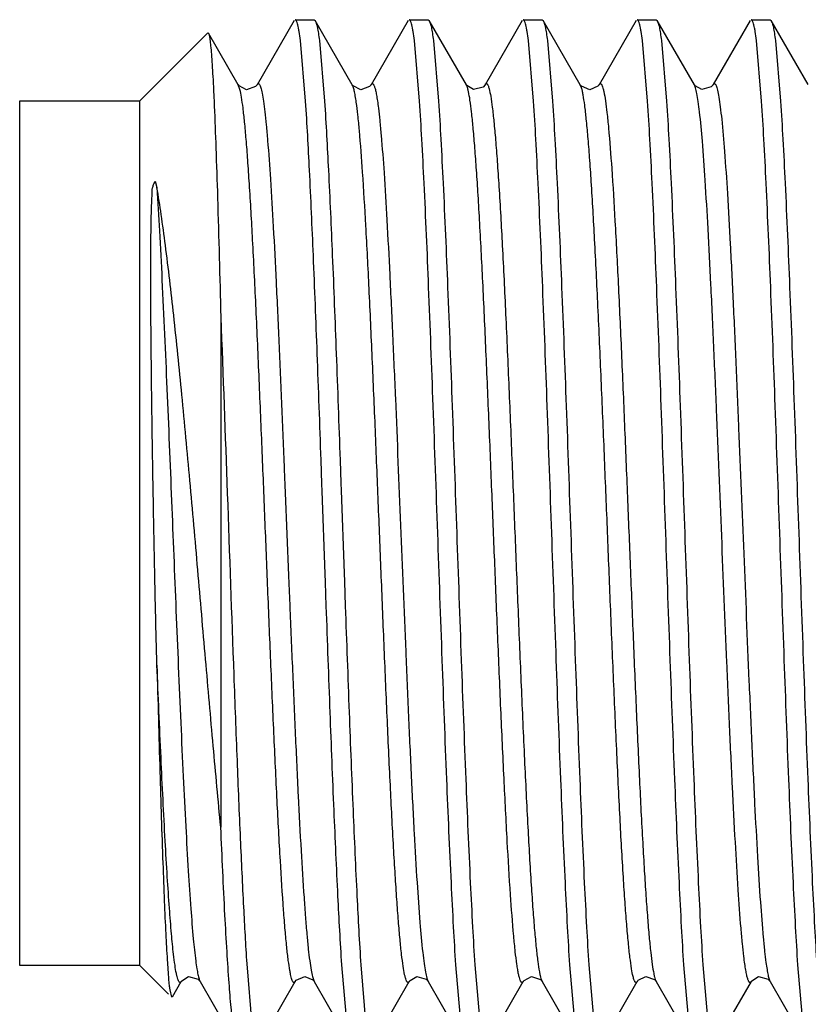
# Model space of a CAD drawing. Header units: inches. Extents: x 0 to 22, y 0 to 17.
# Tile 16 of 47: x 8.199 to 8.391, y 8.894 to 9.134. Entities that reach past the tile are written whole.
import ezdxf

# ---------------------------------------------------------------- set-up
doc = ezdxf.new("R2010")
doc.units = ezdxf.units.IN
doc.header["$LTSCALE"] = 1.21
doc.header["$MEASUREMENT"] = 0
doc.layers.get('0').update_dxf_attribs({"linetype": 'CONTINUOUS'})

msp = doc.modelspace()

# ---------------------------------------------------------------- linework, layer by layer
at = {"color": 7, "linetype": 'CONTINUOUS'}
for p, q in [((8.26575, 9.13355), (8.25673, 9.11796)), ((8.26602, 9.13378), (8.27064, 9.13378)), ((8.27064, 9.13378), (8.27091, 9.13355)), ((8.27992, 9.11796), (8.27091, 9.13355)), ((8.29352, 9.13355), (8.2845, 9.11796)), ((8.29379, 9.13378), (8.29841, 9.13378)), ((8.29841, 9.13378), (8.29868, 9.13356)), ((8.30771, 9.11795), (8.29868, 9.13356)), ((8.32131, 9.13355), (8.31229, 9.11796)), ((8.32157, 9.13378), (8.32619, 9.13378)), ((8.32619, 9.13378), (8.32646, 9.13355)), ((8.33548, 9.11796), (8.32646, 9.13355)), ((8.34908, 9.13355), (8.34006, 9.11796)), ((8.34935, 9.13378), (8.35397, 9.13378)), ((8.35397, 9.13378), (8.35424, 9.13355)), ((8.36326, 9.11796), (8.35424, 9.13355)), ((8.37686, 9.13356), (8.36785, 9.11798)), ((8.37713, 9.13378), (8.38175, 9.13378)), ((8.38175, 9.13378), (8.38201, 9.13356)), ((8.39102, 9.11798), (8.38201, 9.13356)), ((8.2447, 9.1306), (8.22813, 9.11403)), ((8.2447, 9.1306), (8.24487, 9.13053)), ((8.25215, 9.11796), (8.24487, 9.13053)), ((8.26854, 9.11394), (8.26728, 9.12872)), ((8.2719, 9.12872), (8.27316, 9.11394)), ((8.29632, 9.11394), (8.29506, 9.12872)), ((8.29968, 9.12872), (8.30094, 9.11393)), ((8.3241, 9.11394), (8.32283, 9.12872)), ((8.32745, 9.12872), (8.32872, 9.11394)), ((8.35187, 9.11394), (8.35061, 9.12872)), ((8.35523, 9.12872), (8.35649, 9.11394)), ((8.37965, 9.11394), (8.37839, 9.12872)), ((8.38301, 9.12872), (8.38427, 9.11393)), ((8.25217, 9.11792), (8.25214, 9.11796)), ((8.27998, 9.11788), (8.27992, 9.11796)), ((8.33553, 9.11787), (8.33548, 9.11796)), ((8.36329, 9.11792), (8.36326, 9.11796)), ((8.36784, 9.11796), (8.36785, 9.11798)), ((8.19888, 8.90353), (8.19888, 9.11403)), ((8.19888, 9.11403), (8.22813, 9.11403)), ((8.22813, 8.90353), (8.22813, 9.11403)), ((8.23189, 9.09445), (8.23233, 9.09291)), ((8.24788, 9.06139), (8.24788, 8.93714)), ((8.27253, 9.0208), (8.27233, 9.02657)), ((8.27695, 9.02657), (8.27715, 9.02096)), ((8.2726, 9.01895), (8.27253, 9.0208)), ((8.27331, 8.99883), (8.2726, 9.01895)), ((8.27715, 9.02096), (8.27721, 9.01911)), ((8.27721, 9.01911), (8.27793, 8.999)), ((8.27338, 8.99684), (8.27331, 8.99883)), ((8.27793, 8.999), (8.278, 8.997)), ((8.27359, 8.99099), (8.27338, 8.99684)), ((8.278, 8.997), (8.27821, 8.99099)), ((8.2542, 8.90392), (8.25547, 8.88899)), ((8.22813, 8.90353), (8.19888, 8.90353)), ((8.22813, 8.90353), (8.23516, 8.8965)), ((8.27864, 8.88885), (8.27738, 8.90363)), ((8.282, 8.90362), (8.28326, 8.88884)), ((8.30642, 8.88885), (8.30516, 8.90363)), ((8.30978, 8.90362), (8.31104, 8.88884)), ((8.3342, 8.88885), (8.33294, 8.90363)), ((8.33756, 8.90362), (8.33882, 8.88884)), ((8.36198, 8.88885), (8.36071, 8.90363)), ((8.36533, 8.90362), (8.3666, 8.88884)), ((8.38975, 8.88885), (8.38849, 8.90363)), ((8.23518, 8.90009), (8.23534, 8.8985)), ((8.23608, 8.89584), (8.23826, 8.8996)), ((8.24235, 8.90017), (8.24264, 8.89988)), ((8.24264, 8.89988), (8.24283, 8.89961)), ((8.24284, 8.8996), (8.25186, 8.88401)), ((8.25702, 8.88401), (8.26604, 8.8996)), ((8.27054, 8.89973), (8.27062, 8.8996)), ((8.27062, 8.8996), (8.27963, 8.88401)), ((8.2848, 8.88402), (8.29381, 8.8996)), ((8.29821, 8.89986), (8.29839, 8.89961)), ((8.29839, 8.8996), (8.30741, 8.88401)), ((8.31257, 8.88401), (8.32159, 8.89961)), ((8.32603, 8.89981), (8.32617, 8.89961)), ((8.32617, 8.8996), (8.32618, 8.89958)), ((8.32618, 8.89958), (8.33519, 8.88401)), ((8.34035, 8.88401), (8.34936, 8.89958)), ((8.34937, 8.89959), (8.34936, 8.89958)), ((8.35381, 8.89981), (8.35395, 8.89961)), ((8.35395, 8.8996), (8.36297, 8.88401)), ((8.36813, 8.88402), (8.37715, 8.8996)), ((8.38153, 8.89988), (8.38172, 8.89961)), ((8.38173, 8.8996), (8.39074, 8.88402)), ((8.23546, 8.89754), (8.23589, 8.89577))]:
    msp.add_line(p, q, dxfattribs=at)
at = {"color": 9, "linetype": 'CONTINUOUS'}
for p, q in [((8.25256, 9.11676), (8.25215, 9.11796)), ((8.30787, 9.11759), (8.3077, 9.11797)), ((8.33579, 9.11716), (8.33548, 9.11796)), ((8.26335, 9.02431), (8.26351, 9.02042)), ((8.26351, 9.02042), (8.26358, 9.01859)), ((8.26358, 9.01859), (8.2644, 8.99848)), ((8.2644, 8.99848), (8.26448, 8.99648)), ((8.26448, 8.99648), (8.2647, 8.99111)), ((8.2702, 8.90078), (8.27062, 8.8996)), ((8.32588, 8.90033), (8.32617, 8.89961)), ((8.35373, 8.90012), (8.35395, 8.89961))]:
    msp.add_line(p, q, dxfattribs=at)
at = {"color": 7, "linetype": 'CONTINUOUS'}
for points in [[(8.25672, 9.11795), (8.25634, 9.11748), (8.25412, 9.11674), (8.25232, 9.11771), (8.25217, 9.11792)], [(8.2845, 9.11796), (8.28413, 9.11749), (8.282, 9.11673), (8.28015, 9.11765), (8.27998, 9.11788)], [(8.31228, 9.11795), (8.3118, 9.11739), (8.30943, 9.11678), (8.30784, 9.11776), (8.30771, 9.11795)], [(8.34006, 9.11796), (8.33978, 9.11759), (8.33778, 9.11673), (8.33573, 9.11762), (8.33553, 9.11787)], [(8.36783, 9.11795), (8.36738, 9.11742), (8.36512, 9.11676), (8.36343, 9.11771), (8.36329, 9.11792)], [(8.23825, 8.8996), (8.23839, 8.8998), (8.23998, 8.90078), (8.24235, 8.90017)], [(8.26604, 8.8996), (8.26628, 8.89994), (8.26834, 8.90084), (8.27034, 8.89997), (8.27054, 8.89973)], [(8.29381, 8.8996), (8.29399, 8.89986), (8.29568, 8.90081), (8.29794, 8.90015), (8.29821, 8.89986)], [(8.32159, 8.8996), (8.32177, 8.89986), (8.32356, 8.90082), (8.32578, 8.90009), (8.32603, 8.89981)], [(8.34937, 8.8996), (8.34959, 8.89992), (8.35144, 8.90083), (8.35357, 8.90008), (8.35381, 8.89981)], [(8.37714, 8.8996), (8.37728, 8.8998), (8.37887, 8.90078), (8.38124, 8.90017), (8.38153, 8.89988)]]:
    msp.add_lwpolyline(points, dxfattribs=at)
for centre, radius, start, end in [((8.27878, 8.90342), 0.04372, 186.4695, 187.249), ((8.26685, 8.90192), 0.0317, 187.2782, 187.9415)]:
    msp.add_arc(centre, radius, start, end, dxfattribs=at)
for points, knots in [([(8.26728, 9.12872), (8.26718, 9.12946), (8.26704, 9.13048), (8.26682, 9.13174), (8.26666, 9.13246), (8.26651, 9.13302), (8.26638, 9.13338), (8.26626, 9.13359), (8.26617, 9.13372), (8.26608, 9.13378), (8.26602, 9.13378)], [0, 0, 0, 0, 0.419291, 0.585665, 0.723188, 0.832018, 0.912649, 0.942832, 0.966772, 1, 1, 1, 1]), ([(8.27091, 9.13355), (8.27095, 9.13346), (8.27105, 9.13326), (8.27123, 9.13271), (8.27144, 9.13178), (8.27168, 9.13038), (8.27182, 9.12931), (8.2719, 9.12872)], [0, 0, 0, 0, 0.059008, 0.136372, 0.347763, 0.63562, 1, 1, 1, 1]), ([(8.29506, 9.12872), (8.29496, 9.12946), (8.29482, 9.13048), (8.2946, 9.13174), (8.29444, 9.13246), (8.29429, 9.13302), (8.29415, 9.13338), (8.29404, 9.13359), (8.29395, 9.13372), (8.29385, 9.13378), (8.29379, 9.13378)], [0, 0, 0, 0, 0.419289, 0.585663, 0.723186, 0.832016, 0.912647, 0.942831, 0.966772, 1, 1, 1, 1]), ([(8.29868, 9.13356), (8.29873, 9.13347), (8.29882, 9.13327), (8.299, 9.13272), (8.29922, 9.13179), (8.29946, 9.13039), (8.2996, 9.12931), (8.29968, 9.12872)], [0, 0, 0, 0, 0.058513, 0.135477, 0.346497, 0.634642, 1, 1, 1, 1]), ([(8.32283, 9.12872), (8.32274, 9.12946), (8.3226, 9.13048), (8.32237, 9.13174), (8.32222, 9.13246), (8.32206, 9.13302), (8.32193, 9.13338), (8.32181, 9.13359), (8.32172, 9.13372), (8.32163, 9.13378), (8.32157, 9.13378)], [0, 0, 0, 0, 0.419467, 0.585926, 0.723525, 0.832411, 0.913055, 0.943214, 0.967092, 1, 1, 1, 1]), ([(8.32646, 9.13354), (8.32651, 9.13346), (8.3266, 9.13325), (8.32678, 9.13271), (8.32699, 9.13178), (8.32723, 9.13038), (8.32738, 9.12931), (8.32745, 9.12872)], [0, 0, 0, 0, 0.059152, 0.136625, 0.348108, 0.635882, 1, 1, 1, 1]), ([(8.35061, 9.12872), (8.35052, 9.12946), (8.35038, 9.13048), (8.35015, 9.13174), (8.35, 9.13246), (8.34984, 9.13302), (8.34971, 9.13338), (8.34959, 9.13359), (8.3495, 9.13372), (8.34941, 9.13378), (8.34935, 9.13378)], [0, 0, 0, 0, 0.419279, 0.585652, 0.723175, 0.832007, 0.912642, 0.942827, 0.96677, 1, 1, 1, 1]), ([(8.35423, 9.13355), (8.35428, 9.13347), (8.35437, 9.13326), (8.35455, 9.13272), (8.35477, 9.13179), (8.35501, 9.13038), (8.35516, 9.12932), (8.35523, 9.12872)], [0, 0, 0, 0, 0.058704, 0.135863, 0.347109, 0.635143, 1, 1, 1, 1]), ([(8.37839, 9.12872), (8.3783, 9.12946), (8.37816, 9.13048), (8.37793, 9.13174), (8.37778, 9.13246), (8.37763, 9.13302), (8.37749, 9.13338), (8.37737, 9.13359), (8.37728, 9.13372), (8.37719, 9.13378), (8.37713, 9.13378)], [0, 0, 0, 0, 0.419079, 0.585359, 0.722804, 0.831581, 0.912208, 0.942423, 0.966434, 1, 1, 1, 1]), ([(8.38201, 9.13356), (8.38206, 9.13347), (8.38216, 9.13327), (8.38234, 9.13272), (8.38255, 9.13179), (8.38279, 9.13039), (8.38293, 9.12931), (8.38301, 9.12872)], [0, 0, 0, 0, 0.058513, 0.135476, 0.346496, 0.634641, 1, 1, 1, 1]), ([(8.24487, 9.13053), (8.24491, 9.13046), (8.24498, 9.13028), (8.24506, 9.12994), (8.24515, 9.12947), (8.24528, 9.12862), (8.24543, 9.12724), (8.2456, 9.12523), (8.24578, 9.12275), (8.24595, 9.11981), (8.24612, 9.11643), (8.24624, 9.11402), (8.24629, 9.11275)], [0, 0, 0, 0, 0.013114, 0.032766, 0.059099, 0.092155, 0.178432, 0.291489, 0.430891, 0.595931, 0.785879, 1, 1, 1, 1]), ([(8.24629, 9.11275), (8.24644, 9.10935), (8.24672, 9.10191), (8.24728, 9.08479), (8.24764, 9.07107), (8.24788, 9.06139)], [0, 0, 0, 0, 0.198543, 0.43481, 1, 1, 1, 1]), ([(8.27233, 9.02657), (8.27202, 9.0352), (8.27142, 9.0518), (8.2705, 9.07533), (8.26959, 9.09583), (8.26891, 9.10835), (8.26854, 9.11394)], [0, 0, 0, 0, 0.296287, 0.569751, 0.807939, 1, 1, 1, 1]), ([(8.27316, 9.11394), (8.27353, 9.10835), (8.2742, 9.09583), (8.27512, 9.07533), (8.27604, 9.0518), (8.27664, 9.0352), (8.27695, 9.02657)], [0, 0, 0, 0, 0.192062, 0.430251, 0.703715, 1, 1, 1, 1]), ([(8.30516, 8.90363), (8.30496, 8.90671), (8.30456, 8.91336), (8.3038, 8.92845), (8.30287, 8.95011), (8.30181, 8.97851), (8.30074, 9.00878), (8.29967, 9.03906), (8.2986, 9.06745), (8.29768, 9.08912), (8.29691, 9.1042), (8.29652, 9.11086), (8.29632, 9.11394)], [0, 0, 0, 0, 0.04399, 0.095061, 0.215228, 0.353058, 0.500002, 0.646946, 0.784775, 0.904941, 0.956011, 1, 1, 1, 1]), ([(8.30094, 9.11393), (8.30114, 9.11085), (8.30153, 9.10419), (8.3023, 9.08911), (8.30322, 9.06744), (8.30429, 9.03905), (8.30536, 9.00877), (8.30643, 8.9785), (8.30749, 8.95011), (8.30842, 8.92844), (8.30918, 8.91336), (8.30958, 8.9067), (8.30978, 8.90362)], [0, 0, 0, 0, 0.043994, 0.095068, 0.21524, 0.353072, 0.500017, 0.646959, 0.784785, 0.904946, 0.956013, 1, 1, 1, 1]), ([(8.33294, 8.90363), (8.33273, 8.90671), (8.33234, 8.91337), (8.33158, 8.92845), (8.33065, 8.95012), (8.32959, 8.97852), (8.32852, 9.00879), (8.32745, 9.03906), (8.32638, 9.06746), (8.32546, 9.08912), (8.32469, 9.1042), (8.3243, 9.11086), (8.3241, 9.11394)], [0, 0, 0, 0, 0.043994, 0.095068, 0.21524, 0.353072, 0.500017, 0.646959, 0.784785, 0.904946, 0.956013, 1, 1, 1, 1]), ([(8.32872, 9.11394), (8.32892, 9.11086), (8.32931, 9.1042), (8.33008, 9.08912), (8.331, 9.06745), (8.33207, 9.03905), (8.33314, 9.00878), (8.33421, 8.97851), (8.33527, 8.95011), (8.33619, 8.92845), (8.33696, 8.91336), (8.33735, 8.9067), (8.33756, 8.90362)], [0, 0, 0, 0, 0.04399, 0.095061, 0.215228, 0.353058, 0.500003, 0.646947, 0.784775, 0.904941, 0.956011, 1, 1, 1, 1]), ([(8.36071, 8.90363), (8.36051, 8.90671), (8.36012, 8.91336), (8.35935, 8.92845), (8.35843, 8.95011), (8.35736, 8.97851), (8.35629, 9.00878), (8.35522, 9.03906), (8.35416, 9.06745), (8.35324, 9.08912), (8.35247, 9.1042), (8.35208, 9.11086), (8.35187, 9.11394)], [0, 0, 0, 0, 0.04399, 0.09506, 0.215228, 0.353057, 0.500001, 0.646946, 0.784775, 0.904941, 0.95601, 1, 1, 1, 1]), ([(8.35649, 9.11394), (8.3567, 9.11086), (8.35709, 9.1042), (8.35785, 9.08912), (8.35878, 9.06745), (8.35984, 9.03905), (8.36091, 9.00878), (8.36198, 8.97851), (8.36305, 8.95011), (8.36397, 8.92845), (8.36474, 8.91336), (8.36513, 8.9067), (8.36533, 8.90362)], [0, 0, 0, 0, 0.04399, 0.09506, 0.215228, 0.353057, 0.500002, 0.646946, 0.784775, 0.904941, 0.95601, 1, 1, 1, 1]), ([(8.38849, 8.90363), (8.38829, 8.90671), (8.3879, 8.91336), (8.38713, 8.92845), (8.38621, 8.95011), (8.38514, 8.97851), (8.38407, 9.00878), (8.383, 9.03906), (8.38193, 9.06745), (8.38101, 9.08912), (8.38025, 9.1042), (8.37985, 9.11086), (8.37965, 9.11394)], [0, 0, 0, 0, 0.04399, 0.095061, 0.215228, 0.353058, 0.500002, 0.646947, 0.784775, 0.904941, 0.956011, 1, 1, 1, 1]), ([(8.38427, 9.11393), (8.38447, 9.11085), (8.38486, 9.10419), (8.38563, 9.08911), (8.38655, 9.06744), (8.38762, 9.03905), (8.38869, 9.00877), (8.38976, 8.9785), (8.39083, 8.95011), (8.39175, 8.92844), (8.39252, 8.91336), (8.39291, 8.9067), (8.39311, 8.90362)], [0, 0, 0, 0, 0.043994, 0.095068, 0.21524, 0.353072, 0.500017, 0.646959, 0.784785, 0.904946, 0.956013, 1, 1, 1, 1]), ([(8.23233, 8.9766), (8.23218, 8.98193), (8.23192, 8.99268), (8.23159, 9.00886), (8.23135, 9.02236), (8.23118, 9.03306), (8.23107, 9.04089), (8.23098, 9.04854), (8.2309, 9.05596), (8.23085, 9.06312), (8.23083, 9.06891), (8.23082, 9.07338), (8.23083, 9.07661), (8.23085, 9.07974), (8.23088, 9.0823), (8.23092, 9.0843), (8.23095, 9.08577), (8.23098, 9.08722), (8.23102, 9.08841), (8.23106, 9.08935), (8.2311, 9.09005), (8.23113, 9.09074), (8.23114, 9.09142), (8.23115, 9.09211), (8.23125, 9.09286), (8.23151, 9.09365), (8.23175, 9.09418), (8.23189, 9.09445)], [0, 0, 0, 0, 0.135531, 0.273592, 0.411233, 0.478964, 0.545481, 0.610425, 0.673446, 0.734229, 0.792471, 0.820553, 0.8479, 0.874493, 0.900321, 0.912949, 0.925381, 0.937626, 0.949708, 0.955702, 0.961661, 0.967531, 0.973245, 0.978949, 0.985112, 0.992189, 1, 1, 1, 1]), ([(8.24788, 8.93714), (8.24724, 8.94372), (8.24599, 8.95736), (8.24415, 8.97826), (8.24229, 8.99981), (8.2404, 9.02129), (8.23848, 9.04196), (8.23654, 9.06107), (8.23484, 9.07569), (8.23342, 9.08605), (8.2327, 9.09072), (8.23233, 9.09291)], [0, 0, 0, 0, 0.126841, 0.262348, 0.401978, 0.541281, 0.675484, 0.799722, 0.909411, 0.957379, 1, 1, 1, 1]), ([(8.24788, 9.06139), (8.24844, 9.04706), (8.24948, 9.01799), (8.25074, 8.98199), (8.2518, 8.95397), (8.25257, 8.93514), (8.25334, 8.91865), (8.2539, 8.9085), (8.2542, 8.90392)], [0, 0, 0, 0, 0.273017, 0.553675, 0.685766, 0.806656, 0.912513, 1, 1, 1, 1]), ([(8.27738, 8.90363), (8.27701, 8.90921), (8.27634, 8.92174), (8.27542, 8.94223), (8.2745, 8.96576), (8.2739, 8.98236), (8.27359, 8.99099)], [0, 0, 0, 0, 0.192062, 0.430251, 0.703715, 1, 1, 1, 1]), ([(8.27821, 8.99099), (8.27852, 8.98236), (8.27912, 8.96576), (8.28004, 8.94223), (8.28096, 8.92174), (8.28163, 8.90921), (8.282, 8.90362)], [0, 0, 0, 0, 0.296287, 0.569751, 0.807939, 1, 1, 1, 1]), ([(8.23233, 8.9766), (8.23255, 8.96796), (8.23299, 8.95189), (8.23359, 8.93272), (8.23409, 8.91956), (8.23443, 8.9117), (8.23478, 8.90536), (8.23504, 8.90167), (8.23518, 8.90009)], [0, 0, 0, 0, 0.338582, 0.629698, 0.751452, 0.854777, 0.938021, 1, 1, 1, 1]), ([(8.24991, 8.89925), (8.24972, 8.90177), (8.24936, 8.90728), (8.24865, 8.91991), (8.24819, 8.93001), (8.24788, 8.93714)], [0, 0, 0, 0, 0.200524, 0.436432, 1, 1, 1, 1]), ([(8.25186, 8.88401), (8.25181, 8.8841), (8.25172, 8.8843), (8.25154, 8.88483), (8.25133, 8.88574), (8.2511, 8.8871), (8.25086, 8.88884), (8.25062, 8.89094), (8.25027, 8.89444), (8.25005, 8.89725), (8.24991, 8.89925)], [0, 0, 0, 0, 0.01855, 0.042852, 0.109171, 0.199302, 0.313143, 0.450474, 0.611026, 1, 1, 1, 1])]:
    msp.add_open_spline(points, degree=3, knots=knots, dxfattribs=at)
at = {"color": 9, "linetype": 'CONTINUOUS'}
for points, knots in [([(8.25673, 9.11796), (8.25677, 9.11803), (8.25684, 9.11815), (8.25703, 9.11825), (8.25717, 9.11818), (8.25726, 9.11809), (8.25737, 9.11792), (8.2575, 9.11763), (8.25766, 9.11717), (8.25781, 9.11657), (8.25791, 9.11612), (8.25795, 9.11587)], [0, 0, 0, 0, 0.081997, 0.136505, 0.189591, 0.225032, 0.268872, 0.385524, 0.544598, 0.748763, 1, 1, 1, 1]), ([(8.2809, 9.11367), (8.28082, 9.1142), (8.28068, 9.11515), (8.28044, 9.11639), (8.28021, 9.1173), (8.28003, 9.11778), (8.27992, 9.11796)], [0, 0, 0, 0, 0.365534, 0.651795, 0.861609, 1, 1, 1, 1]), ([(8.2845, 9.11796), (8.28454, 9.11801), (8.2846, 9.1181), (8.2847, 9.11821), (8.28483, 9.11824), (8.28495, 9.11819), (8.28505, 9.11807), (8.28516, 9.1179), (8.28527, 9.11766), (8.28538, 9.11735), (8.28549, 9.11697), (8.28564, 9.11633), (8.28584, 9.11533), (8.28607, 9.11391), (8.28621, 9.11285), (8.28628, 9.11228)], [0, 0, 0, 0, 0.028074, 0.048813, 0.065198, 0.082225, 0.104517, 0.134581, 0.17364, 0.222386, 0.281272, 0.350661, 0.52206, 0.73814, 1, 1, 1, 1]), ([(8.32001, 8.90382), (8.31987, 8.90482), (8.3196, 8.9071), (8.31904, 8.91272), (8.31838, 8.92167), (8.31762, 8.93447), (8.31685, 8.94955), (8.3161, 8.96617), (8.31536, 8.98351), (8.31466, 9.00088), (8.31396, 9.01823), (8.31325, 9.0356), (8.31251, 9.05291), (8.31176, 9.06943), (8.3111, 9.08233), (8.31055, 9.09163), (8.31016, 9.09763), (8.30977, 9.1029), (8.30939, 9.10738), (8.30902, 9.11106), (8.30865, 9.11394), (8.30834, 9.11584), (8.30807, 9.11697), (8.30794, 9.1174), (8.30787, 9.11759)], [0, 0, 0, 0, 0.014169, 0.032126, 0.07918, 0.139893, 0.211609, 0.290662, 0.372955, 0.454665, 0.534153, 0.616084, 0.698246, 0.776811, 0.847686, 0.879075, 0.907274, 0.931987, 0.953029, 0.97031, 0.983813, 0.993653, 0.997247, 1, 1, 1, 1]), ([(8.31228, 9.11796), (8.31232, 9.11802), (8.31238, 9.11812), (8.31251, 9.11823), (8.31266, 9.11823), (8.31279, 9.11813), (8.31291, 9.11796), (8.31303, 9.1177), (8.31315, 9.11736), (8.31323, 9.1171), (8.31326, 9.11696)], [0, 0, 0, 0, 0.108715, 0.185948, 0.249307, 0.325091, 0.431654, 0.577234, 0.765871, 1, 1, 1, 1]), ([(8.34006, 9.11796), (8.34009, 9.11801), (8.34014, 9.11809), (8.34023, 9.11818), (8.34034, 9.11823), (8.34044, 9.11822), (8.34054, 9.11815), (8.34068, 9.11798), (8.34084, 9.11763), (8.34103, 9.11705), (8.34131, 9.11584), (8.34148, 9.11482), (8.34159, 9.11406)], [0, 0, 0, 0, 0.034167, 0.060433, 0.08111, 0.100258, 0.122647, 0.151671, 0.235912, 0.360242, 0.527794, 1, 1, 1, 1]), ([(8.36453, 9.11132), (8.36443, 9.11217), (8.36424, 9.11368), (8.36393, 9.11563), (8.36366, 9.11689), (8.36343, 9.1176), (8.36332, 9.11786), (8.36326, 9.11796)], [0, 0, 0, 0, 0.379202, 0.669722, 0.874707, 0.946786, 1, 1, 1, 1]), ([(8.36784, 9.11797), (8.36787, 9.11802), (8.36792, 9.1181), (8.36801, 9.11819), (8.36811, 9.11823), (8.36821, 9.11822), (8.36831, 9.11816), (8.36845, 9.118), (8.36852, 9.11784), (8.36857, 9.11772)], [0, 0, 0, 0, 0.145038, 0.257256, 0.346269, 0.428683, 0.524042, 0.646559, 1, 1, 1, 1]), ([(8.36857, 9.11772), (8.36863, 9.11757), (8.36875, 9.11722), (8.36899, 9.11629), (8.36928, 9.11473), (8.36961, 9.11236), (8.36981, 9.11055), (8.36992, 9.10953)], [0, 0, 0, 0, 0.058451, 0.13474, 0.343869, 0.631404, 1, 1, 1, 1]), ([(8.26471, 8.90224), (8.26456, 8.90306), (8.26429, 8.90497), (8.26392, 8.90825), (8.26354, 8.91233), (8.26299, 8.91934), (8.26232, 8.92985), (8.26156, 8.94423), (8.2608, 8.96041), (8.26005, 8.9776), (8.25934, 8.99498), (8.25864, 9.01232), (8.25794, 9.02967), (8.25721, 9.04705), (8.25646, 9.06393), (8.2557, 9.07947), (8.25503, 9.09122), (8.25448, 9.09937), (8.2541, 9.10439), (8.25372, 9.10862), (8.25335, 9.11205), (8.25298, 9.11468), (8.25271, 9.11616), (8.25256, 9.11676)], [0, 0, 0, 0, 0.011622, 0.026958, 0.046066, 0.068875, 0.124991, 0.19309, 0.269809, 0.351131, 0.433177, 0.512688, 0.593345, 0.675534, 0.755478, 0.829136, 0.892688, 0.919716, 0.943195, 0.962988, 0.979017, 0.99131, 1, 1, 1, 1]), ([(8.25795, 9.11587), (8.25808, 9.11522), (8.25832, 9.11373), (8.25864, 9.11117), (8.25897, 9.10799), (8.25945, 9.10252), (8.26004, 9.09423), (8.26072, 9.08273), (8.26139, 9.06947), (8.26206, 9.05496), (8.26272, 9.03976), (8.26314, 9.02947), (8.26335, 9.02431)], [0, 0, 0, 0, 0.021415, 0.049453, 0.084297, 0.125929, 0.228956, 0.355996, 0.502662, 0.663154, 0.830959, 1, 1, 1, 1]), ([(8.31326, 9.11696), (8.31342, 9.11636), (8.31371, 9.11488), (8.31408, 9.1122), (8.31446, 9.10867), (8.31486, 9.10426), (8.31526, 9.099), (8.31583, 9.09041), (8.31653, 9.07802), (8.31732, 9.06167), (8.31809, 9.04399), (8.31884, 9.0259), (8.31957, 9.00783), (8.3203, 8.98977), (8.32106, 8.97169), (8.32183, 8.9541), (8.32263, 8.93794), (8.32332, 8.92577), (8.32389, 8.9174), (8.32429, 8.91231), (8.32469, 8.90808), (8.32507, 8.90473), (8.3254, 8.90248), (8.32568, 8.90111), (8.32581, 8.90056), (8.32588, 8.90033)], [0, 0, 0, 0, 0.008524, 0.020899, 0.037275, 0.05769, 0.082059, 0.110218, 0.1766, 0.253464, 0.336476, 0.42119, 0.503597, 0.586327, 0.671054, 0.753639, 0.829598, 0.894663, 0.922051, 0.945599, 0.965174, 0.980701, 0.992256, 0.996592, 1, 1, 1, 1]), ([(8.34834, 8.9008), (8.34818, 8.90142), (8.3479, 8.90297), (8.34753, 8.90573), (8.34714, 8.90935), (8.34675, 8.91383), (8.34635, 8.91915), (8.34578, 8.92778), (8.34509, 8.94018), (8.34431, 8.95651), (8.34353, 8.97412), (8.34279, 8.9921), (8.34207, 9.01005), (8.34134, 9.02801), (8.34059, 9.04598), (8.33982, 9.06347), (8.33903, 9.07954), (8.33834, 9.09165), (8.33777, 9.1), (8.33737, 9.10509), (8.33698, 9.10932), (8.3366, 9.1127), (8.33627, 9.11497), (8.336, 9.11636), (8.33586, 9.11692), (8.33579, 9.11716)], [0, 0, 0, 0, 0.008969, 0.02177, 0.038541, 0.059302, 0.083964, 0.112348, 0.178969, 0.255795, 0.338539, 0.422842, 0.504795, 0.58718, 0.671504, 0.753687, 0.829313, 0.894185, 0.921544, 0.94511, 0.964748, 0.980383, 0.992082, 0.996501, 1, 1, 1, 1]), ([(8.29304, 8.89995), (8.29297, 8.90014), (8.29284, 8.90056), (8.29257, 8.90168), (8.29226, 8.90356), (8.29189, 8.90642), (8.29152, 8.91008), (8.29114, 8.91454), (8.29075, 8.91979), (8.29036, 8.92577), (8.28981, 8.93505), (8.28915, 8.94792), (8.2884, 8.96442), (8.28766, 8.98172), (8.28695, 8.9991), (8.28625, 9.01644), (8.28555, 9.0338), (8.28481, 9.05114), (8.28406, 9.06778), (8.28329, 9.08288), (8.28253, 9.09571), (8.28187, 9.1047), (8.28132, 9.11036), (8.28104, 9.11266), (8.2809, 9.11367)], [0, 0, 0, 0, 0.002713, 0.006265, 0.016016, 0.029426, 0.046613, 0.06756, 0.092182, 0.120296, 0.151607, 0.22236, 0.300853, 0.382998, 0.464965, 0.544464, 0.626141, 0.708457, 0.787593, 0.859451, 0.920357, 0.967637, 0.985712, 1, 1, 1, 1]), ([(8.34159, 9.11406), (8.34174, 9.11309), (8.34201, 9.11088), (8.34256, 9.10538), (8.34322, 9.09659), (8.34399, 9.08397), (8.34475, 9.06902), (8.34551, 9.05248), (8.34624, 9.03517), (8.34695, 9.0178), (8.34765, 9.00047), (8.34836, 8.9831), (8.34909, 8.96578), (8.34984, 8.94919), (8.3505, 8.9362), (8.35105, 8.9268), (8.35144, 8.9207), (8.35183, 8.91534), (8.35221, 8.91075), (8.35258, 8.90696), (8.35295, 8.90397), (8.35327, 8.90198), (8.35353, 8.90079), (8.35366, 8.90032), (8.35373, 8.90012)], [0, 0, 0, 0, 0.013697, 0.031168, 0.077264, 0.137116, 0.208149, 0.286753, 0.368845, 0.450607, 0.529981, 0.611643, 0.693793, 0.77262, 0.844036, 0.875789, 0.904399, 0.929569, 0.951088, 0.968867, 0.982867, 0.993191, 0.997021, 1, 1, 1, 1]), ([(8.28628, 9.11228), (8.2864, 9.11128), (8.28664, 9.10906), (8.28713, 9.1038), (8.28772, 9.09572), (8.2884, 9.08441), (8.28908, 9.07124), (8.28976, 9.05673), (8.29064, 9.03637), (8.29168, 9.01066), (8.29272, 8.98493), (8.29359, 8.96451), (8.29426, 8.94976), (8.29495, 8.93621), (8.29563, 8.9244), (8.2963, 8.91475), (8.2968, 8.90909), (8.29707, 8.90667)], [0, 0, 0, 0, 0.014673, 0.032438, 0.077004, 0.132685, 0.197581, 0.269102, 0.344294, 0.494495, 0.643918, 0.71956, 0.792257, 0.859022, 0.917153, 0.964563, 1, 1, 1, 1]), ([(8.37532, 8.90572), (8.3752, 8.90675), (8.37495, 8.90903), (8.37447, 8.91442), (8.37388, 8.92265), (8.3732, 8.93412), (8.37251, 8.94741), (8.37184, 8.96199), (8.37096, 8.98237), (8.36992, 9.00807), (8.36889, 9.03379), (8.36801, 9.05418), (8.36734, 9.06886), (8.36665, 9.08229), (8.36597, 9.09394), (8.3653, 9.10342), (8.3648, 9.10897), (8.36453, 9.11132)], [0, 0, 0, 0, 0.015159, 0.033401, 0.078875, 0.135333, 0.200817, 0.272703, 0.348024, 0.497925, 0.647531, 0.723021, 0.79535, 0.861539, 0.918921, 0.965468, 1, 1, 1, 1]), ([(8.36992, 9.10953), (8.37019, 9.10694), (8.37069, 9.10092), (8.37137, 9.09078), (8.37205, 9.07856), (8.37273, 9.06471), (8.3734, 9.04978), (8.37426, 9.02933), (8.3753, 9.00359), (8.37634, 8.97793), (8.37723, 8.95765), (8.37791, 8.94339), (8.37859, 8.93058), (8.37927, 8.91972), (8.37986, 8.91206), (8.38034, 8.90715), (8.38059, 8.90512), (8.38071, 8.90421)], [0, 0, 0, 0, 0.038124, 0.088048, 0.148312, 0.216668, 0.290329, 0.366312, 0.515225, 0.666192, 0.740931, 0.81135, 0.874549, 0.92806, 0.970145, 0.986621, 1, 1, 1, 1]), ([(8.23233, 9.09291), (8.23255, 9.0894), (8.23298, 9.08191), (8.23381, 9.06558), (8.23478, 9.04367), (8.23588, 9.01684), (8.23697, 8.98972), (8.2379, 8.96734), (8.23871, 8.9498), (8.23931, 8.93778), (8.23991, 8.92705), (8.24051, 8.91793), (8.2411, 8.91061), (8.24154, 8.90637), (8.24177, 8.90458)], [0, 0, 0, 0, 0.056007, 0.11936, 0.259984, 0.404916, 0.546573, 0.691757, 0.761252, 0.825771, 0.883293, 0.93217, 0.97124, 1, 1, 1, 1]), ([(8.2647, 8.99111), (8.26491, 8.98583), (8.26535, 8.97533), (8.26602, 8.95989), (8.2667, 8.94528), (8.26739, 8.93208), (8.268, 8.92222), (8.26849, 8.91543), (8.26883, 8.91125), (8.26917, 8.90771), (8.2695, 8.90483), (8.26983, 8.90259), (8.27007, 8.90131), (8.2702, 8.90078)], [0, 0, 0, 0, 0.175226, 0.348158, 0.512078, 0.660039, 0.786032, 0.839366, 0.885738, 0.924989, 0.957014, 0.981939, 1, 1, 1, 1]), ([(8.23637, 8.90623), (8.23618, 8.90787), (8.23582, 8.91161), (8.23532, 8.91789), (8.23482, 8.92544), (8.23411, 8.93765), (8.23326, 8.95483), (8.23264, 8.9691), (8.23233, 8.9766)], [0, 0, 0, 0, 0.070425, 0.160004, 0.267901, 0.392313, 0.680592, 1, 1, 1, 1]), ([(8.29707, 8.90667), (8.29718, 8.90576), (8.29737, 8.90416), (8.29769, 8.90209), (8.29797, 8.90075), (8.29821, 8.9), (8.29833, 8.89972), (8.29839, 8.89961)], [0, 0, 0, 0, 0.380161, 0.670992, 0.875675, 0.947351, 1, 1, 1, 1]), ([(8.23772, 8.89948), (8.23766, 8.89957), (8.23753, 8.8998), (8.23738, 8.90024), (8.23721, 8.90083), (8.23697, 8.90194), (8.23668, 8.90376), (8.23648, 8.90533), (8.23637, 8.90623)], [0, 0, 0, 0, 0.046582, 0.1133, 0.201801, 0.313199, 0.607439, 1, 1, 1, 1]), ([(8.24177, 8.90458), (8.24185, 8.90396), (8.24201, 8.90285), (8.24227, 8.90141), (8.2425, 8.90046), (8.24269, 8.89991), (8.24278, 8.8997), (8.24283, 8.89961)], [0, 0, 0, 0, 0.369249, 0.656694, 0.865167, 0.941343, 1, 1, 1, 1]), ([(8.37715, 8.8996), (8.37711, 8.89955), (8.37705, 8.89945), (8.37694, 8.89935), (8.37681, 8.89933), (8.37669, 8.89939), (8.37658, 8.89951), (8.37647, 8.8997), (8.37636, 8.89996), (8.37625, 8.90029), (8.37614, 8.9007), (8.37597, 8.90139), (8.37577, 8.90246), (8.37554, 8.90398), (8.3754, 8.9051), (8.37532, 8.90572)], [0, 0, 0, 0, 0.026855, 0.046531, 0.062185, 0.078986, 0.101415, 0.131782, 0.171211, 0.220343, 0.279613, 0.349373, 0.521412, 0.737923, 1, 1, 1, 1]), ([(8.38071, 8.90421), (8.38079, 8.90364), (8.38094, 8.90262), (8.38119, 8.90128), (8.38143, 8.90032), (8.38161, 8.8998), (8.38172, 8.89961)], [0, 0, 0, 0, 0.3666, 0.653241, 0.862704, 1, 1, 1, 1]), ([(8.26604, 8.8996), (8.26601, 8.89956), (8.26596, 8.89949), (8.26588, 8.8994), (8.2658, 8.89934), (8.26567, 8.89933), (8.26555, 8.89941), (8.26546, 8.89953), (8.26534, 8.89974), (8.2652, 8.90011), (8.26503, 8.90067), (8.26486, 8.90139), (8.26476, 8.90194), (8.26471, 8.90224)], [0, 0, 0, 0, 0.041072, 0.073772, 0.099935, 0.122725, 0.174291, 0.210358, 0.25531, 0.374953, 0.537431, 0.745198, 1, 1, 1, 1]), ([(8.32159, 8.8996), (8.32156, 8.89955), (8.32151, 8.89947), (8.32141, 8.89937), (8.32131, 8.89933), (8.3212, 8.89935), (8.3211, 8.89942), (8.32095, 8.89961), (8.32079, 8.89999), (8.3206, 8.90062), (8.3204, 8.90147), (8.3202, 8.90256), (8.32008, 8.90337), (8.32001, 8.90382)], [0, 0, 0, 0, 0.032684, 0.057621, 0.077266, 0.095884, 0.118245, 0.147536, 0.232669, 0.357972, 0.526447, 0.740064, 1, 1, 1, 1]), ([(8.23825, 8.8996), (8.23822, 8.89953), (8.23815, 8.89943), (8.238, 8.89932), (8.23783, 8.89935), (8.23776, 8.89944), (8.23772, 8.89948)], [0, 0, 0, 0, 0.32275, 0.545466, 0.740197, 1, 1, 1, 1]), ([(8.29381, 8.8996), (8.29378, 8.89955), (8.29373, 8.89947), (8.29363, 8.89937), (8.29353, 8.89933), (8.29342, 8.89935), (8.29332, 8.89943), (8.29317, 8.89962), (8.29309, 8.89981), (8.29304, 8.89995)], [0, 0, 0, 0, 0.139279, 0.245205, 0.328561, 0.408093, 0.504464, 0.631202, 1, 1, 1, 1]), ([(8.34936, 8.89959), (8.34933, 8.89953), (8.34926, 8.89943), (8.34912, 8.89933), (8.34897, 8.89934), (8.34883, 8.89947), (8.34871, 8.89967), (8.34859, 8.89996), (8.34846, 8.90034), (8.34838, 8.90063), (8.34834, 8.9008)], [0, 0, 0, 0, 0.101161, 0.172132, 0.232503, 0.309176, 0.418701, 0.56819, 0.761203, 1, 1, 1, 1])]:
    msp.add_open_spline(points, degree=3, knots=knots, dxfattribs=at)

doc.saveas('drawing.dxf')
